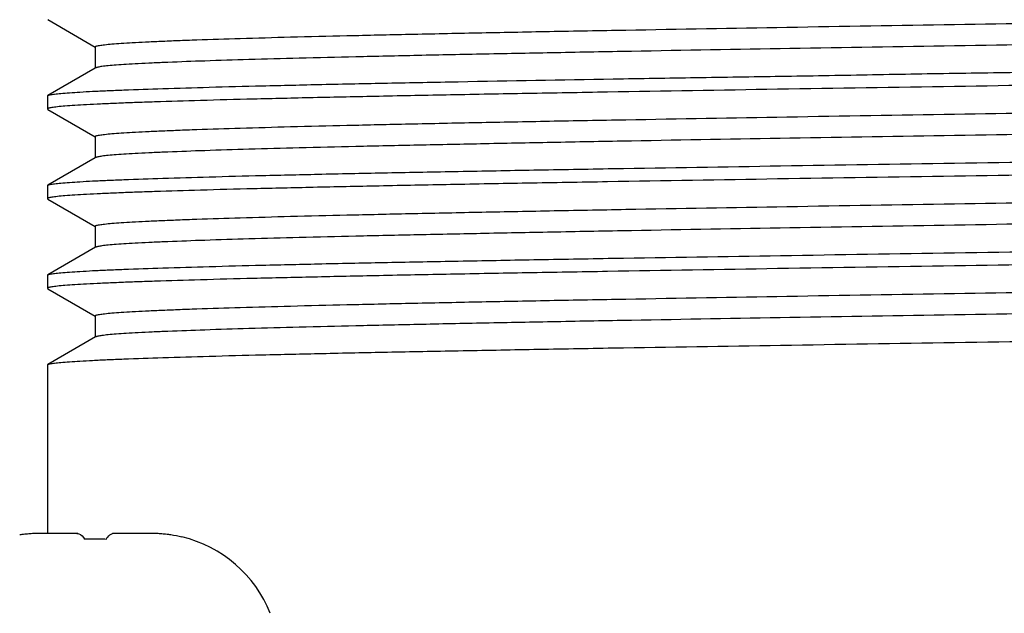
# Model space of a CAD drawing. Header units: millimetres. Extents: x 0 to 559, y 0 to 432.
# Tile 21 of 23: x 463 to 478, y 248 to 257. Entities that reach past the tile are written whole.
import ezdxf

# ---------------------------------------------------------------- set-up
doc = ezdxf.new("R2010")
doc.units = ezdxf.units.MM
doc.header["$LTSCALE"] = 30.734
doc.layers.add('ECM-B3M-C210DXF_CONTINUOUS_LINE', color=7, linetype='CONTINUOUS')
doc.layers.add('MS3102A18-10DXF_CONTINUOUS_LINE', color=7, linetype='CONTINUOUS')

msp = doc.modelspace()

# ---------------------------------------------------------------- linework, layer by layer
at = {"layer": 'ECM-B3M-C210DXF_CONTINUOUS_LINE', "color": 7, "linetype": 'Continuous'}
for p, q in [((463.528, 249.166), (462.952, 249.166)), ((464.686, 249.166), (464.11, 249.166)), ((465.18, 249.108), (465.18, 249.11))]:
    msp.add_line(p, q, dxfattribs=at)
for centre, radius, start, end in [((462.941, 247.084), 2.081, 97.6147, 98.5604), ((462.943, 247.067), 2.098, 96.2893, 97.6142), ((462.945, 247.049), 2.116, 95.1798, 96.2896), ((462.947, 247.033), 2.132, 94.1172, 95.1798), ((462.951, 246.964), 2.202, 89.9816, 94.0981), ((462.949, 246.994), 2.171, 92.0099, 94.1127), ((462.952, 246.933), 2.233, 89.9956, 92.0103), ((463.528, 249.075), 0.0904, 78.5336, 89.9874), ((463.818, 244.339), 4.737, 89.9948, 92.0436), ((463.819, 244.303), 4.772, 88.9758, 90.001), ((463.82, 244.374), 4.701, 87.9538, 88.9775), ((464.11, 249.075), 0.0904, 90.0126, 101.4664), ((464.686, 246.933), 2.233, 87.9897, 90.0044), ((464.687, 246.964), 2.202, 85.9019, 90.0184), ((464.688, 246.994), 2.171, 85.8873, 87.9901), ((464.691, 247.033), 2.132, 84.8202, 85.8828), ((464.692, 247.049), 2.116, 83.7104, 84.8202), ((464.694, 247.067), 2.098, 82.3858, 83.7107), ((464.697, 247.084), 2.081, 81.4396, 82.3853), ((464.701, 247.11), 2.055, 76.5116, 81.4468), ((464.712, 247.166), 2, 21.8193, 76.4686)]:
    msp.add_arc(centre, radius, start, end, dxfattribs=at)
for points, knots in [([(463.528, 249.166), (463.538, 249.166), (463.591, 249.156), (463.627, 249.109), (463.65, 249.073)], [0, 0, 0, 0, 0.198645, 1, 1, 1, 1]), ([(463.988, 249.073), (463.996, 249.085), (464.022, 249.123), (464.061, 249.158), (464.092, 249.164)], [0, 0, 0, 0, 0.316854, 1, 1, 1, 1])]:
    msp.add_open_spline(points, degree=3, knots=knots, dxfattribs=at)
at = {"layer": 'MS3102A18-10DXF_CONTINUOUS_LINE', "color": 7, "linetype": 'Continuous'}
for p, q in [((463.074, 257.244), (463.818, 256.814)), ((463.819, 256.817), (463.819, 256.486)), ((463.824, 256.811), (463.819, 256.817)), ((463.819, 256.483), (463.074, 256.053)), ((463.824, 256.486), (463.819, 256.483)), ((463.069, 256.047), (463.074, 256.053)), ((463.069, 256.047), (463.069, 255.84)), ((463.069, 255.84), (463.074, 255.834)), ((463.074, 255.834), (463.818, 255.404)), ((463.819, 255.407), (463.819, 255.076)), ((463.824, 255.401), (463.819, 255.407)), ((463.819, 255.073), (463.074, 254.643)), ((463.824, 255.076), (463.819, 255.073)), ((463.069, 254.636), (463.074, 254.643)), ((463.069, 254.637), (463.069, 254.43)), ((463.069, 254.43), (463.074, 254.424)), ((463.074, 254.424), (463.818, 253.994)), ((463.819, 253.997), (463.819, 253.666)), ((463.824, 253.991), (463.819, 253.997)), ((463.824, 253.666), (463.074, 253.233)), ((463.069, 253.227), (463.074, 253.233)), ((463.069, 253.227), (463.069, 253.02)), ((463.069, 253.02), (463.074, 253.014)), ((463.074, 253.014), (463.818, 252.584)), ((463.819, 252.587), (463.819, 252.25)), ((463.824, 252.58), (463.819, 252.587)), ((463.824, 252.256), (463.074, 251.823)), ((463.069, 251.817), (463.074, 251.823)), ((463.069, 251.817), (463.069, 249.166))]:
    msp.add_line(p, q, dxfattribs=at)
for points, knots in [([(477.319, 257.17), (478.181, 257.184), (479.874, 257.212), (481.96, 257.248), (483.557, 257.277), (484.676, 257.299), (485.726, 257.32), (486.699, 257.341), (487.584, 257.363), (488.374, 257.385), (489.062, 257.406), (489.567, 257.424), (489.916, 257.439), (490.134, 257.45), (490.322, 257.461), (490.48, 257.471), (490.607, 257.482), (490.704, 257.492), (490.765, 257.501), (490.798, 257.509), (490.809, 257.513), (490.813, 257.516)], [0, 0, 0, 0, 0.191598, 0.376087, 0.463522, 0.546652, 0.624708, 0.696967, 0.762758, 0.82147, 0.872561, 0.915554, 0.93389, 0.950058, 0.964025, 0.975759, 0.985231, 0.992427, 0.99734, 0.998946, 1, 1, 1, 1]), ([(463.819, 256.817), (463.819, 256.819), (463.825, 256.824), (463.837, 256.829), (463.858, 256.834), (463.901, 256.842), (463.976, 256.852), (464.089, 256.863), (464.234, 256.873), (464.411, 256.884), (464.618, 256.895), (464.857, 256.906), (465.125, 256.917), (465.541, 256.932), (466.13, 256.951), (466.917, 256.973), (467.804, 256.994), (468.782, 257.016), (469.843, 257.038), (470.976, 257.06), (472.598, 257.089), (474.719, 257.127), (476.441, 257.155), (477.319, 257.17)], [0, 0, 0, 0, 0.000507, 0.001498, 0.003056, 0.0052, 0.011261, 0.019685, 0.03046, 0.043567, 0.058971, 0.07664, 0.096532, 0.118597, 0.169035, 0.227469, 0.29334, 0.366014, 0.444789, 0.528911, 0.617569, 0.805033, 1, 1, 1, 1]), ([(490.819, 257.185), (490.819, 257.182), (490.813, 257.177), (490.8, 257.173), (490.78, 257.167), (490.737, 257.159), (490.662, 257.15), (490.549, 257.139), (490.404, 257.128), (490.227, 257.117), (490.02, 257.107), (489.781, 257.096), (489.513, 257.085), (489.097, 257.069), (488.508, 257.05), (487.721, 257.029), (486.834, 257.007), (485.856, 256.985), (484.795, 256.963), (483.662, 256.942), (482.04, 256.912), (479.919, 256.875), (478.197, 256.846), (477.319, 256.832)], [0, 0, 0, 0, 0.000507, 0.001498, 0.003056, 0.0052, 0.011261, 0.019685, 0.030461, 0.043567, 0.058972, 0.07664, 0.096533, 0.118598, 0.169036, 0.22747, 0.293341, 0.366015, 0.444791, 0.528912, 0.61757, 0.805034, 1, 1, 1, 1]), ([(477.319, 256.832), (476.456, 256.817), (474.764, 256.789), (472.678, 256.754), (471.08, 256.724), (469.962, 256.703), (468.911, 256.681), (467.939, 256.66), (467.054, 256.638), (466.264, 256.617), (465.576, 256.596), (465.071, 256.577), (464.722, 256.562), (464.504, 256.552), (464.316, 256.541), (464.158, 256.53), (464.031, 256.52), (463.934, 256.509), (463.873, 256.5), (463.84, 256.492), (463.828, 256.488), (463.824, 256.486)], [0, 0, 0, 0, 0.191599, 0.376088, 0.463523, 0.546653, 0.624709, 0.696968, 0.762758, 0.82147, 0.872561, 0.915555, 0.93389, 0.950058, 0.964025, 0.975759, 0.985231, 0.992427, 0.99734, 0.998946, 1, 1, 1, 1]), ([(477.319, 256.402), (477.784, 256.41), (478.711, 256.422), (480.09, 256.441), (481.442, 256.465), (482.755, 256.487), (484.015, 256.509), (485.21, 256.53), (486.33, 256.552), (487.363, 256.574), (488.299, 256.596), (489.129, 256.617), (489.751, 256.636), (490.19, 256.652), (490.474, 256.663), (490.725, 256.674), (490.944, 256.684), (491.131, 256.695), (491.284, 256.706), (491.403, 256.716), (491.482, 256.726), (491.528, 256.734), (491.549, 256.74), (491.562, 256.744), (491.569, 256.749), (491.569, 256.752)], [0, 0, 0, 0, 0.097942, 0.194979, 0.290112, 0.382455, 0.471119, 0.555245, 0.634025, 0.706703, 0.772577, 0.831013, 0.881452, 0.903518, 0.923409, 0.941077, 0.956481, 0.969585, 0.980359, 0.988779, 0.994834, 0.996975, 0.998528, 0.99951, 1, 1, 1, 1]), ([(491.564, 256.539), (491.56, 256.536), (491.548, 256.532), (491.514, 256.524), (491.45, 256.516), (491.349, 256.505), (491.215, 256.495), (491.049, 256.484), (490.851, 256.473), (490.621, 256.462), (490.254, 256.447), (489.721, 256.429), (488.996, 256.408), (488.162, 256.386), (487.228, 256.364), (486.201, 256.343), (485.091, 256.322), (483.91, 256.3), (482.222, 256.271), (480.018, 256.235), (478.23, 256.207), (477.319, 256.193)], [0, 0, 0, 0, 0.001014, 0.002582, 0.007425, 0.014558, 0.023973, 0.035655, 0.049576, 0.065704, 0.084004, 0.126944, 0.178002, 0.236702, 0.302499, 0.374784, 0.45288, 0.536065, 0.623568, 0.808219, 1, 1, 1, 1]), ([(463.074, 256.053), (463.078, 256.055), (463.09, 256.059), (463.124, 256.067), (463.188, 256.076), (463.289, 256.086), (463.423, 256.097), (463.589, 256.107), (463.787, 256.118), (464.016, 256.129), (464.384, 256.144), (464.917, 256.162), (465.642, 256.184), (466.476, 256.205), (467.41, 256.227), (468.437, 256.248), (469.962, 256.277), (471.576, 256.307), (473.264, 256.334), (474.595, 256.354), (475.95, 256.378), (476.861, 256.395), (477.319, 256.402)], [0, 0, 0, 0, 0.001014, 0.002582, 0.007425, 0.014558, 0.023972, 0.035654, 0.049575, 0.065703, 0.084004, 0.126944, 0.178002, 0.236702, 0.302499, 0.374784, 0.45288, 0.623567, 0.714567, 0.808218, 0.903681, 1, 1, 1, 1]), ([(477.319, 256.193), (476.392, 256.178), (474.574, 256.15), (472.335, 256.112), (470.623, 256.083), (469.427, 256.061), (468.308, 256.039), (467.275, 256.017), (466.339, 255.996), (465.508, 255.974), (464.886, 255.955), (464.447, 255.94), (464.164, 255.929), (463.913, 255.918), (463.693, 255.907), (463.507, 255.896), (463.354, 255.886), (463.234, 255.875), (463.156, 255.865), (463.11, 255.857), (463.088, 255.852), (463.075, 255.848), (463.069, 255.842), (463.069, 255.84)], [0, 0, 0, 0, 0.194979, 0.382455, 0.471119, 0.555244, 0.634025, 0.706702, 0.772577, 0.831013, 0.881452, 0.903517, 0.923409, 0.941078, 0.956481, 0.969585, 0.980359, 0.988779, 0.994835, 0.996975, 0.998528, 0.99951, 1, 1, 1, 1]), ([(477.319, 255.759), (478.181, 255.774), (479.873, 255.802), (481.959, 255.838), (483.557, 255.867), (484.676, 255.889), (485.726, 255.91), (486.699, 255.931), (487.584, 255.953), (488.374, 255.975), (489.061, 255.996), (489.567, 256.014), (489.916, 256.029), (490.134, 256.04), (490.322, 256.051), (490.48, 256.061), (490.607, 256.072), (490.704, 256.082), (490.765, 256.091), (490.798, 256.099), (490.809, 256.103), (490.813, 256.106)], [0, 0, 0, 0, 0.191597, 0.376084, 0.463519, 0.546649, 0.624705, 0.696965, 0.762756, 0.821469, 0.87256, 0.915554, 0.93389, 0.950058, 0.964025, 0.975759, 0.985231, 0.992427, 0.99734, 0.998946, 1, 1, 1, 1]), ([(463.819, 255.407), (463.819, 255.409), (463.825, 255.414), (463.837, 255.419), (463.858, 255.424), (463.901, 255.432), (463.976, 255.442), (464.089, 255.453), (464.234, 255.463), (464.411, 255.474), (464.618, 255.485), (464.856, 255.496), (465.125, 255.507), (465.541, 255.522), (466.13, 255.541), (466.917, 255.563), (467.804, 255.584), (468.782, 255.606), (469.843, 255.628), (470.975, 255.65), (472.597, 255.679), (474.719, 255.717), (476.441, 255.745), (477.319, 255.759)], [0, 0, 0, 0, 0.000507, 0.001498, 0.003056, 0.0052, 0.011261, 0.019684, 0.03046, 0.043566, 0.05897, 0.076639, 0.096531, 0.118596, 0.169034, 0.227467, 0.293339, 0.366012, 0.444788, 0.528909, 0.617568, 0.805032, 1, 1, 1, 1]), ([(490.819, 255.775), (490.819, 255.772), (490.813, 255.767), (490.8, 255.763), (490.78, 255.757), (490.737, 255.749), (490.662, 255.74), (490.549, 255.729), (490.404, 255.718), (490.227, 255.707), (490.02, 255.697), (489.781, 255.686), (489.513, 255.675), (489.097, 255.659), (488.508, 255.64), (487.721, 255.619), (486.834, 255.597), (485.856, 255.575), (484.795, 255.553), (483.662, 255.532), (482.04, 255.502), (479.919, 255.465), (478.197, 255.436), (477.319, 255.422)], [0, 0, 0, 0, 0.000507, 0.001498, 0.003056, 0.0052, 0.011261, 0.019685, 0.030461, 0.043567, 0.058971, 0.07664, 0.096532, 0.118597, 0.169035, 0.227469, 0.293341, 0.366015, 0.444791, 0.528912, 0.61757, 0.805034, 1, 1, 1, 1]), ([(477.319, 255.422), (476.456, 255.407), (474.764, 255.379), (472.678, 255.344), (471.08, 255.314), (469.962, 255.292), (468.911, 255.271), (467.939, 255.25), (467.054, 255.228), (466.264, 255.207), (465.576, 255.186), (465.071, 255.167), (464.722, 255.152), (464.504, 255.142), (464.316, 255.131), (464.158, 255.12), (464.031, 255.11), (463.934, 255.099), (463.873, 255.09), (463.84, 255.082), (463.828, 255.078), (463.824, 255.076)], [0, 0, 0, 0, 0.191599, 0.376088, 0.463524, 0.546654, 0.62471, 0.696969, 0.762759, 0.821471, 0.872562, 0.915555, 0.933891, 0.950059, 0.964026, 0.975759, 0.985231, 0.992427, 0.99734, 0.998946, 1, 1, 1, 1]), ([(477.319, 254.989), (478.246, 255.003), (480.063, 255.032), (482.302, 255.069), (484.015, 255.099), (485.21, 255.12), (486.33, 255.142), (487.363, 255.164), (488.299, 255.186), (489.129, 255.207), (489.751, 255.226), (490.19, 255.242), (490.474, 255.253), (490.725, 255.264), (490.944, 255.274), (491.131, 255.285), (491.284, 255.296), (491.403, 255.306), (491.482, 255.316), (491.528, 255.324), (491.549, 255.33), (491.562, 255.334), (491.569, 255.339), (491.569, 255.342)], [0, 0, 0, 0, 0.194979, 0.382454, 0.471118, 0.555244, 0.634024, 0.706702, 0.772577, 0.831013, 0.881452, 0.903517, 0.923409, 0.941077, 0.956481, 0.969585, 0.980359, 0.988779, 0.994834, 0.996975, 0.998528, 0.99951, 1, 1, 1, 1]), ([(491.564, 255.129), (491.56, 255.126), (491.548, 255.122), (491.514, 255.114), (491.45, 255.106), (491.349, 255.095), (491.215, 255.085), (491.049, 255.074), (490.851, 255.063), (490.621, 255.052), (490.254, 255.037), (489.721, 255.019), (488.996, 254.998), (488.162, 254.976), (487.228, 254.954), (486.201, 254.933), (485.091, 254.912), (483.91, 254.89), (482.222, 254.861), (480.018, 254.825), (478.23, 254.797), (477.319, 254.783)], [0, 0, 0, 0, 0.001014, 0.002582, 0.007425, 0.014558, 0.023973, 0.035655, 0.049576, 0.065704, 0.084004, 0.126945, 0.178003, 0.236702, 0.3025, 0.374784, 0.452881, 0.536066, 0.623568, 0.808219, 1, 1, 1, 1]), ([(463.074, 254.643), (463.078, 254.645), (463.09, 254.649), (463.124, 254.657), (463.188, 254.666), (463.289, 254.676), (463.423, 254.687), (463.589, 254.697), (463.787, 254.708), (464.016, 254.719), (464.384, 254.734), (464.917, 254.752), (465.642, 254.774), (466.476, 254.795), (467.41, 254.817), (468.437, 254.838), (469.546, 254.859), (470.728, 254.881), (472.416, 254.911), (474.62, 254.946), (476.408, 254.975), (477.319, 254.989)], [0, 0, 0, 0, 0.001014, 0.002582, 0.007425, 0.014558, 0.023973, 0.035655, 0.049576, 0.065704, 0.084004, 0.126944, 0.178003, 0.236702, 0.3025, 0.374784, 0.45288, 0.536066, 0.623568, 0.808219, 1, 1, 1, 1]), ([(477.319, 254.783), (476.392, 254.768), (474.574, 254.74), (472.335, 254.702), (470.623, 254.673), (469.427, 254.651), (468.308, 254.629), (467.275, 254.607), (466.339, 254.586), (465.508, 254.564), (464.886, 254.545), (464.447, 254.53), (464.164, 254.519), (463.913, 254.508), (463.693, 254.497), (463.507, 254.486), (463.354, 254.476), (463.234, 254.465), (463.156, 254.455), (463.11, 254.447), (463.088, 254.442), (463.075, 254.438), (463.069, 254.432), (463.069, 254.43)], [0, 0, 0, 0, 0.194979, 0.382455, 0.471119, 0.555244, 0.634025, 0.706702, 0.772577, 0.831013, 0.881452, 0.903517, 0.923409, 0.941078, 0.956481, 0.969585, 0.980359, 0.988779, 0.994835, 0.996975, 0.998528, 0.99951, 1, 1, 1, 1]), ([(477.319, 254.35), (478.181, 254.364), (479.874, 254.392), (481.96, 254.428), (483.557, 254.457), (484.676, 254.479), (485.727, 254.5), (486.699, 254.521), (487.584, 254.543), (488.374, 254.565), (489.062, 254.586), (489.567, 254.604), (489.916, 254.619), (490.134, 254.63), (490.322, 254.641), (490.48, 254.651), (490.607, 254.662), (490.704, 254.672), (490.765, 254.681), (490.798, 254.689), (490.809, 254.693), (490.813, 254.696)], [0, 0, 0, 0, 0.191599, 0.376088, 0.463523, 0.546653, 0.624709, 0.696968, 0.762759, 0.82147, 0.872561, 0.915555, 0.93389, 0.950058, 0.964025, 0.975759, 0.985231, 0.992427, 0.99734, 0.998946, 1, 1, 1, 1]), ([(463.819, 253.997), (463.819, 253.999), (463.825, 254.004), (463.837, 254.009), (463.858, 254.014), (463.901, 254.022), (463.976, 254.032), (464.089, 254.043), (464.234, 254.053), (464.411, 254.064), (464.618, 254.075), (464.857, 254.086), (465.125, 254.097), (465.541, 254.112), (466.13, 254.131), (466.917, 254.153), (467.804, 254.174), (468.782, 254.196), (469.843, 254.218), (470.976, 254.24), (472.598, 254.27), (474.719, 254.307), (476.441, 254.335), (477.319, 254.35)], [0, 0, 0, 0, 0.000507, 0.001498, 0.003056, 0.0052, 0.011261, 0.019685, 0.030461, 0.043567, 0.058971, 0.07664, 0.096532, 0.118597, 0.169035, 0.227469, 0.293341, 0.366015, 0.44479, 0.528912, 0.61757, 0.805034, 1, 1, 1, 1]), ([(490.819, 254.365), (490.819, 254.362), (490.813, 254.357), (490.8, 254.353), (490.78, 254.347), (490.737, 254.339), (490.662, 254.33), (490.549, 254.319), (490.404, 254.308), (490.227, 254.297), (490.02, 254.287), (489.781, 254.276), (489.513, 254.265), (489.097, 254.249), (488.508, 254.23), (487.721, 254.209), (486.834, 254.187), (485.856, 254.165), (484.795, 254.143), (483.663, 254.122), (482.04, 254.092), (479.919, 254.055), (478.197, 254.027), (477.319, 254.012)], [0, 0, 0, 0, 0.000507, 0.001498, 0.003056, 0.0052, 0.011261, 0.019685, 0.030461, 0.043567, 0.058971, 0.07664, 0.096532, 0.118597, 0.169035, 0.227469, 0.29334, 0.366013, 0.444789, 0.528909, 0.617568, 0.805033, 1, 1, 1, 1]), ([(477.319, 254.012), (476.457, 253.998), (474.765, 253.969), (472.679, 253.934), (471.081, 253.904), (469.962, 253.882), (468.912, 253.861), (467.939, 253.84), (467.054, 253.818), (466.264, 253.797), (465.576, 253.776), (465.071, 253.757), (464.722, 253.742), (464.504, 253.732), (464.316, 253.721), (464.158, 253.71), (464.031, 253.7), (463.934, 253.689), (463.873, 253.68), (463.84, 253.672), (463.828, 253.668), (463.824, 253.666)], [0, 0, 0, 0, 0.191596, 0.376083, 0.463518, 0.546649, 0.624705, 0.696965, 0.762756, 0.821469, 0.87256, 0.915554, 0.93389, 0.950058, 0.964025, 0.975759, 0.985231, 0.992427, 0.99734, 0.998946, 1, 1, 1, 1]), ([(477.319, 253.579), (478.246, 253.593), (480.063, 253.622), (482.302, 253.659), (484.015, 253.689), (485.21, 253.71), (486.33, 253.732), (487.363, 253.754), (488.299, 253.776), (489.129, 253.797), (489.751, 253.816), (490.19, 253.832), (490.474, 253.843), (490.725, 253.854), (490.944, 253.864), (491.131, 253.875), (491.284, 253.886), (491.403, 253.896), (491.482, 253.906), (491.528, 253.914), (491.549, 253.92), (491.562, 253.924), (491.569, 253.929), (491.569, 253.932)], [0, 0, 0, 0, 0.194979, 0.382455, 0.471119, 0.555245, 0.634025, 0.706703, 0.772577, 0.831013, 0.881452, 0.903517, 0.923409, 0.941077, 0.956481, 0.969585, 0.980359, 0.988779, 0.994834, 0.996975, 0.998528, 0.99951, 1, 1, 1, 1]), ([(491.564, 253.719), (491.56, 253.716), (491.548, 253.712), (491.514, 253.704), (491.45, 253.696), (491.349, 253.685), (491.215, 253.675), (491.049, 253.664), (490.851, 253.653), (490.621, 253.642), (490.254, 253.627), (489.721, 253.609), (488.996, 253.588), (488.162, 253.566), (487.228, 253.544), (486.201, 253.523), (485.091, 253.502), (483.91, 253.48), (482.222, 253.451), (480.018, 253.416), (478.23, 253.387), (477.319, 253.372)], [0, 0, 0, 0, 0.001014, 0.002582, 0.007425, 0.014558, 0.023973, 0.035655, 0.049576, 0.065704, 0.084004, 0.126945, 0.178003, 0.236702, 0.3025, 0.374784, 0.45288, 0.536066, 0.623568, 0.808219, 1, 1, 1, 1]), ([(463.074, 253.233), (463.078, 253.235), (463.09, 253.239), (463.124, 253.247), (463.188, 253.256), (463.289, 253.266), (463.423, 253.277), (463.589, 253.287), (463.787, 253.298), (464.016, 253.309), (464.384, 253.324), (464.917, 253.342), (465.642, 253.364), (466.476, 253.385), (467.41, 253.407), (468.437, 253.428), (469.546, 253.449), (470.728, 253.471), (472.416, 253.501), (474.62, 253.536), (476.408, 253.564), (477.319, 253.579)], [0, 0, 0, 0, 0.001014, 0.002582, 0.007425, 0.014558, 0.023973, 0.035655, 0.049576, 0.065704, 0.084004, 0.126944, 0.178002, 0.236702, 0.3025, 0.374784, 0.45288, 0.536066, 0.623568, 0.808219, 1, 1, 1, 1]), ([(477.319, 253.372), (476.392, 253.358), (474.574, 253.33), (472.335, 253.292), (470.623, 253.263), (469.427, 253.241), (468.308, 253.219), (467.275, 253.197), (466.339, 253.176), (465.508, 253.154), (464.886, 253.135), (464.447, 253.12), (464.164, 253.109), (463.913, 253.098), (463.693, 253.087), (463.507, 253.076), (463.354, 253.066), (463.234, 253.055), (463.156, 253.045), (463.11, 253.037), (463.088, 253.032), (463.075, 253.028), (463.069, 253.022), (463.069, 253.02)], [0, 0, 0, 0, 0.194978, 0.382454, 0.471117, 0.555242, 0.634023, 0.7067, 0.772574, 0.83101, 0.881449, 0.903515, 0.923406, 0.941074, 0.956478, 0.969582, 0.980355, 0.988776, 0.994831, 0.996971, 0.998524, 0.999508, 1, 1, 1, 1]), ([(477.319, 252.94), (478.181, 252.954), (479.874, 252.982), (481.959, 253.018), (483.557, 253.047), (484.676, 253.069), (485.726, 253.09), (486.699, 253.111), (487.584, 253.133), (488.374, 253.155), (489.062, 253.176), (489.567, 253.194), (489.916, 253.209), (490.134, 253.22), (490.322, 253.231), (490.48, 253.241), (490.607, 253.252), (490.704, 253.262), (490.765, 253.271), (490.798, 253.279), (490.809, 253.283), (490.813, 253.286)], [0, 0, 0, 0, 0.191597, 0.376085, 0.46352, 0.54665, 0.624706, 0.696966, 0.762757, 0.821469, 0.87256, 0.915554, 0.93389, 0.950058, 0.964025, 0.975759, 0.985231, 0.992427, 0.99734, 0.998946, 1, 1, 1, 1]), ([(463.819, 252.587), (463.819, 252.589), (463.825, 252.594), (463.837, 252.599), (463.858, 252.604), (463.901, 252.612), (463.976, 252.622), (464.089, 252.633), (464.234, 252.643), (464.411, 252.654), (464.618, 252.665), (464.857, 252.676), (465.125, 252.687), (465.541, 252.702), (466.13, 252.721), (466.917, 252.743), (467.804, 252.764), (468.782, 252.786), (469.843, 252.808), (470.975, 252.83), (472.598, 252.859), (474.719, 252.897), (476.441, 252.925), (477.319, 252.94)], [0, 0, 0, 0, 0.000508, 0.0015, 0.003059, 0.005202, 0.011262, 0.019687, 0.030462, 0.043568, 0.058973, 0.076642, 0.096533, 0.118599, 0.169036, 0.22747, 0.293342, 0.366015, 0.444791, 0.528912, 0.617569, 0.805034, 1, 1, 1, 1]), ([(490.819, 252.955), (490.819, 252.952), (490.813, 252.947), (490.8, 252.943), (490.78, 252.937), (490.737, 252.929), (490.662, 252.92), (490.549, 252.909), (490.404, 252.898), (490.227, 252.887), (490.02, 252.877), (489.781, 252.866), (489.513, 252.855), (489.097, 252.839), (488.508, 252.82), (487.721, 252.799), (486.834, 252.777), (485.856, 252.755), (484.795, 252.733), (483.662, 252.712), (482.04, 252.682), (479.919, 252.645), (478.197, 252.616), (477.319, 252.602)], [0, 0, 0, 0, 0.000507, 0.001498, 0.003056, 0.0052, 0.011261, 0.019685, 0.03046, 0.043566, 0.058971, 0.076639, 0.096531, 0.118596, 0.169034, 0.227468, 0.293339, 0.366013, 0.444789, 0.52891, 0.617568, 0.805033, 1, 1, 1, 1]), ([(477.319, 252.602), (476.457, 252.587), (474.764, 252.559), (472.678, 252.524), (471.081, 252.494), (469.962, 252.473), (468.911, 252.451), (467.939, 252.43), (467.054, 252.408), (466.264, 252.387), (465.576, 252.366), (465.071, 252.347), (464.722, 252.332), (464.504, 252.322), (464.316, 252.311), (464.158, 252.3), (464.031, 252.29), (463.934, 252.279), (463.873, 252.27), (463.84, 252.262), (463.828, 252.258), (463.824, 252.256)], [0, 0, 0, 0, 0.191597, 0.376086, 0.463521, 0.546651, 0.624707, 0.696966, 0.762758, 0.82147, 0.87256, 0.915556, 0.93389, 0.950059, 0.964026, 0.975758, 0.985231, 0.992428, 0.99734, 0.998946, 1, 1, 1, 1]), ([(477.319, 252.169), (478.246, 252.183), (480.063, 252.212), (482.302, 252.249), (484.015, 252.279), (485.21, 252.3), (486.33, 252.322), (487.363, 252.344), (488.299, 252.366), (489.129, 252.387), (489.751, 252.406), (490.19, 252.422), (490.474, 252.433), (490.725, 252.444), (490.944, 252.454), (491.131, 252.465), (491.284, 252.476), (491.403, 252.486), (491.482, 252.496), (491.528, 252.504), (491.549, 252.51), (491.562, 252.514), (491.569, 252.519), (491.569, 252.522)], [0, 0, 0, 0, 0.194979, 0.382454, 0.471118, 0.555244, 0.634024, 0.706702, 0.772577, 0.831013, 0.881452, 0.903517, 0.923409, 0.941077, 0.956481, 0.969585, 0.980359, 0.988779, 0.994834, 0.996975, 0.998528, 0.99951, 1, 1, 1, 1]), ([(463.074, 251.823), (463.078, 251.825), (463.09, 251.829), (463.124, 251.837), (463.188, 251.846), (463.289, 251.856), (463.423, 251.867), (463.589, 251.877), (463.787, 251.888), (464.016, 251.899), (464.384, 251.914), (464.917, 251.932), (465.642, 251.954), (466.476, 251.975), (467.41, 251.997), (468.437, 252.018), (469.546, 252.039), (470.728, 252.061), (472.416, 252.091), (474.62, 252.126), (476.408, 252.154), (477.319, 252.169)], [0, 0, 0, 0, 0.001014, 0.002581, 0.007423, 0.014556, 0.023972, 0.035653, 0.049574, 0.065703, 0.084002, 0.126944, 0.178001, 0.236701, 0.302499, 0.374783, 0.45288, 0.536066, 0.623567, 0.808219, 1, 1, 1, 1])]:
    msp.add_open_spline(points, degree=3, knots=knots, dxfattribs=at)

doc.saveas('drawing.dxf')
